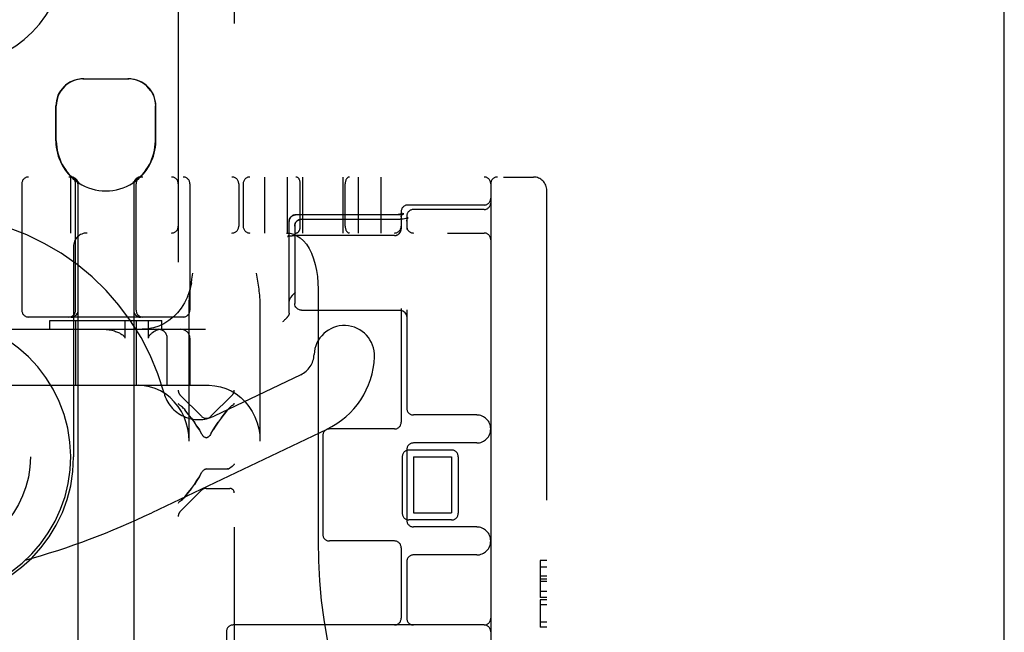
# Model space of a CAD drawing. Header units: inches. Extents: x 0 to 204, y 0 to 132.
# Tile 105 of 113: x 119.76 to 121.96, y 49.94 to 51.31. Entities that reach past the tile are written whole.
import ezdxf

# ---------------------------------------------------------------- set-up
doc = ezdxf.new("R2010")
doc.units = ezdxf.units.IN
doc.header["$LTSCALE"] = 11.243375
doc.header["$MEASUREMENT"] = 0
doc.linetypes.add('HIDDEN', pattern=[0.2, 0.1, -0.1])
doc.layers.get('0').update_dxf_attribs({"linetype": 'CONTINUOUS'})
doc.layers.add('DEFAULT_2', color=8, linetype='HIDDEN')

msp = doc.modelspace()

# ---------------------------------------------------------------- linework, layer by layer
at = {"color": 3, "linetype": 'Continuous'}
msp.add_line((121.9593, 11.5845), (121.9593, 85.9595), dxfattribs=at)
at = {"layer": 'DEFAULT_2', "color": 8, "linetype": 'HIDDEN'}
for p, q in [((120.2408, 52.4267), (120.2408, 46.9262)), ((120.1158, 51.8937), (120.1158, 47.4592)), ((119.9028, 51.1785), (120.0058, 51.1785)), ((119.8428, 51.04), (119.8428, 51.1185)), ((119.8438, 51.04), (119.8438, 51.1185)), ((120.0648, 51.04), (120.0648, 51.1185)), ((120.0658, 51.04), (120.0658, 51.1185)), ((118.5933, 50.9595), (120.9083, 50.9595)), ((119.8758, 50.8345), (119.8758, 50.9595)), ((120.3083, 50.9595), (120.3083, 50.8345)), ((120.3593, 50.9595), (120.3593, 50.8345)), ((120.3933, 50.9595), (120.3933, 50.8345)), ((120.4833, 50.9595), (120.4833, 50.8345)), ((120.5173, 50.9595), (120.5173, 50.8345)), ((120.5683, 50.9595), (120.5683, 50.8345)), ((119.7668, 50.9445), (119.7668, 50.662)), ((119.8868, 50.662), (119.8868, 50.9445)), ((119.8918, 50.9477), (119.8918, 47.4785)), ((119.8936, 50.9477), (119.8918, 50.9477)), ((119.8936, 50.9477), (119.8936, 50.9465)), ((120.015, 50.9477), (120.015, 50.9465)), ((120.0168, 50.9477), (120.015, 50.9477)), ((120.0168, 50.9477), (120.0168, 47.4785)), ((120.0218, 50.662), (120.0218, 50.9445)), ((120.1418, 50.9445), (120.1418, 50.662)), ((120.2508, 50.9445), (120.2508, 50.8495)), ((120.2608, 50.9445), (120.2608, 50.8495)), ((120.3883, 50.8495), (120.3883, 50.9445)), ((120.4883, 50.8495), (120.4883, 50.9445)), ((120.8133, 50.9445), (120.8133, 47.9745)), ((120.9383, 47.9895), (120.9383, 50.9295)), ((120.7983, 50.897), (120.6283, 50.897)), ((120.3672, 50.8704), (120.3675, 50.8707)), ((120.3675, 50.8707), (120.3678, 50.871)), ((120.3678, 50.8709), (120.3681, 50.8712)), ((120.3747, 50.8746), (120.3743, 50.8745)), ((120.3751, 50.8747), (120.3747, 50.8746)), ((120.3751, 50.8747), (120.3754, 50.8747)), ((120.3754, 50.8747), (120.3758, 50.8748)), ((120.5991, 50.8749), (120.3778, 50.8749)), ((120.6022, 50.8749), (120.3778, 50.8749)), ((120.6133, 50.882), (120.6133, 50.8438)), ((120.6192, 50.8776), (120.6185, 50.8773)), ((120.6237, 50.8667), (120.6209, 50.8661)), ((120.6259, 50.8674), (120.6237, 50.8667)), ((120.6258, 50.872), (120.6258, 50.8426)), ((120.6276, 50.868), (120.6259, 50.8674)), ((120.6273, 50.8669), (120.6282, 50.868)), ((120.6285, 50.8685), (120.6275, 50.868)), ((120.6289, 50.8687), (120.6285, 50.8685)), ((120.6287, 50.8686), (120.6288, 50.8687)), ((120.6288, 50.8687), (120.6289, 50.8687)), ((120.7983, 50.887), (120.6408, 50.887)), ((120.3634, 50.862), (120.3633, 50.8616)), ((120.3633, 50.8612), (120.3633, 50.8616)), ((120.3633, 50.6555), (120.3633, 50.8604)), ((120.3634, 50.8624), (120.3634, 50.862)), ((120.3758, 50.8501), (120.3758, 50.6772)), ((120.3908, 50.8651), (120.6108, 50.8651)), ((120.6145, 50.8652), (120.6108, 50.8651)), ((120.6178, 50.8656), (120.6143, 50.8652)), ((120.621, 50.8661), (120.6177, 50.8656)), ((118.4683, 50.8345), (120.7983, 50.8345)), ((120.3595, 50.8265), (120.3595, 50.8265)), ((120.3633, 50.8338), (120.3632, 50.8334)), ((120.376, 50.8288), (120.3765, 50.8288)), ((120.377, 50.8288), (120.3778, 50.8289)), ((120.5983, 50.8289), (120.3774, 50.8289)), ((120.613, 50.8408), (120.6131, 50.8412)), ((120.6131, 50.8416), (120.6132, 50.842)), ((119.8823, 50.8045), (119.8823, 50.3345)), ((120.2899, 50.7445), (120.2914, 50.7358)), ((120.1451, 50.7231), (120.1464, 50.7317)), ((120.4278, 50.7095), (120.4278, 50.147)), ((119.8918, 50.6799), (119.8918, 50.6711)), ((119.8918, 50.6711), (119.8919, 50.6616)), ((120.1401, 50.3695), (120.1401, 50.671)), ((120.2983, 50.671), (120.2983, 50.3695)), ((120.1268, 50.647), (119.7818, 50.647)), ((119.8769, 50.6466), (119.8773, 50.6466)), ((119.8785, 50.647), (119.8782, 50.647)), ((119.8783, 50.647), (119.8782, 50.647)), ((119.8787, 50.647), (119.8785, 50.647)), ((119.879, 50.6471), (119.8787, 50.647)), ((119.8792, 50.6471), (119.879, 50.647)), ((119.8795, 50.6471), (119.8792, 50.6471)), ((119.8792, 50.6468), (119.8796, 50.6469)), ((119.8798, 50.6471), (119.8795, 50.6471)), ((119.8801, 50.6472), (119.8798, 50.6471)), ((119.8834, 50.6481), (119.8837, 50.6482)), ((119.8851, 50.649), (119.8848, 50.6488)), ((119.8851, 50.649), (119.8854, 50.6492)), ((119.8855, 50.6492), (119.8851, 50.649)), ((119.8858, 50.6494), (119.8854, 50.6492)), ((119.8861, 50.6497), (119.8858, 50.6494)), ((119.887, 50.6504), (119.8867, 50.6501)), ((119.8873, 50.6507), (119.887, 50.6504)), ((119.8876, 50.6509), (119.8873, 50.6506)), ((119.8877, 50.651), (119.8875, 50.6509)), ((119.8919, 50.6616), (119.8919, 50.6611)), ((119.8919, 50.6607), (119.8919, 50.6611)), ((120.0166, 50.6616), (120.0166, 50.6611)), ((120.0197, 50.6523), (120.0195, 50.6526)), ((120.0202, 50.6517), (120.02, 50.652)), ((120.0211, 50.6509), (120.0209, 50.651)), ((120.0213, 50.6506), (120.021, 50.6509)), ((120.0216, 50.6504), (120.0213, 50.6507)), ((120.0219, 50.6501), (120.0216, 50.6504)), ((120.0219, 50.6501), (120.0216, 50.6504)), ((120.0222, 50.6499), (120.0219, 50.6501)), ((120.0225, 50.6497), (120.0222, 50.6499)), ((120.0235, 50.649), (120.0231, 50.6492)), ((120.0238, 50.6488), (120.0234, 50.649)), ((120.0241, 50.6486), (120.0238, 50.6488)), ((120.0291, 50.6471), (120.0288, 50.6471)), ((120.0299, 50.647), (120.0296, 50.6471)), ((120.0301, 50.647), (120.0298, 50.647)), ((120.0303, 50.647), (120.0301, 50.647)), ((120.0304, 50.647), (120.0303, 50.647)), ((120.3908, 50.6622), (120.6108, 50.6622)), ((120.6108, 50.6622), (120.6125, 50.6621)), ((120.6133, 50.6662), (120.6133, 50.412)), ((120.6258, 50.6631), (120.6258, 50.4433)), ((119.8293, 50.6195), (119.8293, 50.6395)), ((119.8293, 50.6395), (120.0793, 50.6395)), ((119.8868, 50.6395), (119.8868, 50.4945)), ((119.9966, 50.6395), (119.9966, 50.5995)), ((120.0218, 50.6395), (120.0218, 50.4945)), ((120.0496, 50.5995), (120.0496, 50.6395)), ((120.0793, 50.6195), (120.0793, 50.6395)), ((120.3497, 50.6369), (120.3488, 50.636)), ((120.3506, 50.6378), (120.3497, 50.6369)), ((120.3515, 50.6387), (120.3506, 50.6378)), ((120.3524, 50.6395), (120.3515, 50.6387)), ((120.3533, 50.6404), (120.3524, 50.6395)), ((120.3541, 50.6413), (120.3533, 50.6404)), ((120.3549, 50.6421), (120.3541, 50.6413)), ((120.3557, 50.6429), (120.3549, 50.6421)), ((120.3564, 50.6437), (120.3557, 50.6429)), ((120.3571, 50.6444), (120.3564, 50.6437)), ((119.566, 50.6195), (120.1765, 50.6195)), ((120.0914, 50.4945), (120.0914, 50.5995)), ((120.1419, 50.5995), (120.1419, 50.4945)), ((120.3894, 50.5181), (120.1958, 50.4258)), ((119.546, 50.4945), (120.185, 50.4945)), ((120.1677, 50.4253), (120.1202, 50.4728)), ((120.1889, 50.4253), (120.2364, 50.4728)), ((120.1217, 50.4484), (120.1202, 50.4494)), ((120.2364, 50.4494), (120.2348, 50.4484)), ((120.1217, 50.4484), (120.1234, 50.4472)), ((120.1252, 50.4456), (120.1234, 50.4472)), ((120.1289, 50.4418), (120.1308, 50.4395)), ((120.1383, 50.4301), (120.1308, 50.4395)), ((120.2258, 50.4395), (120.2277, 50.4418)), ((120.2314, 50.4456), (120.2332, 50.4472)), ((120.782, 50.4283), (120.6408, 50.4283)), ((120.1453, 50.4209), (120.1518, 50.412)), ((120.4475, 50.3962), (120.0571, 50.2101)), ((120.1689, 50.3844), (120.1677, 50.3865)), ((120.1889, 50.3865), (120.1877, 50.3845)), ((120.5983, 50.397), (120.4533, 50.397)), ((120.4383, 50.382), (120.4383, 50.162)), ((120.782, 50.3658), (120.6408, 50.3658)), ((120.6258, 50.3508), (120.6258, 50.1933)), ((120.7258, 50.3501), (120.6308, 50.3501)), ((120.6158, 50.3351), (120.6158, 50.2089)), ((120.6408, 50.3345), (120.6408, 50.2095)), ((120.6408, 50.3345), (120.7258, 50.3345)), ((120.7258, 50.3345), (120.7258, 50.2095)), ((120.7408, 50.3351), (120.7408, 50.2089)), ((120.163, 50.2906), (120.1687, 50.3006)), ((120.171, 50.3038), (120.1724, 50.3051)), ((120.1723, 50.3051), (120.1737, 50.3062)), ((120.1737, 50.3062), (120.1752, 50.3071)), ((120.1783, 50.3078), (120.1767, 50.3076)), ((120.1783, 50.3078), (120.2258, 50.3078)), ((120.2272, 50.3079), (120.2258, 50.3078)), ((120.2284, 50.3082), (120.2297, 50.3088)), ((120.2296, 50.3088), (120.2308, 50.3096)), ((120.2308, 50.3096), (120.2297, 50.3088)), ((120.1677, 50.2601), (120.1202, 50.2126)), ((120.1783, 50.2645), (120.2308, 50.2645)), ((120.1202, 50.2359), (120.1217, 50.2369)), ((120.1252, 50.2397), (120.1234, 50.2382)), ((120.1308, 50.2458), (120.1289, 50.2436)), ((120.6408, 50.2095), (120.7258, 50.2095)), ((120.7258, 50.1939), (120.6308, 50.1939)), ((120.782, 50.1783), (120.6408, 50.1783)), ((120.5983, 50.147), (120.4533, 50.147)), ((120.6133, 50.132), (120.6133, 49.9745)), ((120.6258, 50.1008), (120.6258, 49.9745)), ((120.782, 50.1158), (120.6408, 50.1158)), ((120.9233, 50.1032), (120.9233, 50.0207)), ((120.9383, 50.1032), (120.9233, 50.1032)), ((120.9383, 50.0887), (120.9233, 50.0887)), ((120.9383, 50.0685), (120.9233, 50.0685)), ((120.9383, 50.0618), (120.9233, 50.0618)), ((120.9383, 50.0566), (120.9233, 50.0566)), ((120.9383, 50.0345), (120.9233, 50.0345)), ((120.9383, 50.0207), (120.9233, 50.0207)), ((120.9233, 50.0155), (120.9233, 49.9544)), ((120.9383, 50.0155), (120.9233, 50.0155)), ((120.9383, 50.0042), (120.9233, 50.0042)), ((120.9383, 49.9658), (120.9233, 49.9658)), ((120.2233, 49.9445), (120.2233, 48.9745)), ((120.7983, 49.9595), (120.2383, 49.9595)), ((120.9383, 49.9544), (120.9233, 49.9544))]:
    msp.add_line(p, q, dxfattribs=at)
for points in [[(119.905, 51.1785), (119.8988, 51.1783), (119.8926, 51.1773), (119.8862, 51.1757), (119.8799, 51.1734), (119.8738, 51.1703), (119.8681, 51.1665), (119.8629, 51.1622), (119.8581, 51.1573), (119.8539, 51.1517), (119.8503, 51.1456), (119.8475, 51.139), (119.8454, 51.1322), (119.8442, 51.1254), (119.8438, 51.1185)], [(120.0547, 51.1517), (120.0505, 51.1573), (120.0457, 51.1622), (120.0405, 51.1665), (120.0347, 51.1703), (120.0287, 51.1734), (120.0224, 51.1757), (120.016, 51.1773), (120.0097, 51.1783), (120.0036, 51.1785)], [(120.0547, 51.1517), (120.0583, 51.1456), (120.0611, 51.139), (120.0632, 51.1322), (120.0644, 51.1254), (120.0648, 51.1185)], [(119.8768, 50.9595), (119.8772, 50.9595), (119.8776, 50.9595), (119.878, 50.9595), (119.8783, 50.9594), (119.8787, 50.9594), (119.8791, 50.9593), (119.8795, 50.9593), (119.8799, 50.9592), (119.8803, 50.9591), (119.8807, 50.959), (119.8811, 50.9589), (119.8814, 50.9588), (119.8818, 50.9587), (119.8822, 50.9585), (119.8825, 50.9584), (119.8829, 50.9582), (119.8833, 50.9581), (119.8836, 50.9579), (119.884, 50.9577), (119.8843, 50.9575), (119.8847, 50.9573), (119.885, 50.9571), (119.8853, 50.9569), (119.8856, 50.9566), (119.886, 50.9564), (119.8863, 50.9562), (119.8866, 50.9559), (119.8869, 50.9556), (119.8872, 50.9554), (119.8874, 50.9551), (119.8877, 50.9548), (119.888, 50.9545), (119.8882, 50.9542), (119.8885, 50.9539), (119.8887, 50.9536), (119.889, 50.9533), (119.8892, 50.953), (119.8894, 50.9526), (119.8896, 50.9523), (119.8898, 50.952), (119.89, 50.9516), (119.8902, 50.9513), (119.8904, 50.9509), (119.8905, 50.9505), (119.8907, 50.9502), (119.8908, 50.9498), (119.891, 50.9494), (119.8911, 50.9491), (119.8912, 50.9487), (119.8913, 50.9483), (119.8914, 50.9479), (119.8915, 50.9475), (119.8916, 50.9471), (119.8916, 50.9468), (119.8917, 50.9464), (119.8917, 50.946), (119.8918, 50.9456), (119.8918, 50.9452), (119.8918, 50.9448), (119.8918, 50.9445)], [(120.3672, 50.8704), (120.367, 50.8701), (120.3667, 50.8698), (120.3664, 50.8695), (120.3662, 50.8692), (120.366, 50.8688), (120.3657, 50.8685), (120.3655, 50.8682), (120.3653, 50.8678), (120.3651, 50.8675), (120.3649, 50.8671), (120.3647, 50.8668), (120.3646, 50.8664), (120.3644, 50.866), (120.3642, 50.8656), (120.3641, 50.8652), (120.364, 50.8649), (120.3639, 50.8645), (120.3637, 50.8641), (120.3637, 50.8637), (120.3636, 50.8633), (120.3635, 50.8628), (120.3634, 50.8624)], [(120.3635, 50.8628), (120.3635, 50.8632), (120.3636, 50.8636), (120.3637, 50.8639), (120.3638, 50.8643), (120.3639, 50.8647), (120.364, 50.8651), (120.3642, 50.8654), (120.3643, 50.8658), (120.3645, 50.8662), (120.3646, 50.8665), (120.3648, 50.8669), (120.365, 50.8672), (120.3652, 50.8676), (120.3654, 50.8679), (120.3656, 50.8682), (120.3658, 50.8686), (120.366, 50.8689), (120.3662, 50.8692), (120.3665, 50.8695), (120.3667, 50.8698), (120.367, 50.8701), (120.3673, 50.8704)], [(120.3681, 50.8712), (120.3684, 50.8715), (120.3687, 50.8717), (120.369, 50.872), (120.3693, 50.8722), (120.3697, 50.8724), (120.37, 50.8727), (120.3703, 50.8729), (120.3707, 50.8731), (120.371, 50.8733), (120.3714, 50.8734), (120.3717, 50.8736), (120.3721, 50.8738), (120.3724, 50.8739), (120.3728, 50.8741), (120.3732, 50.8742), (120.3735, 50.8743), (120.3739, 50.8744), (120.3743, 50.8745)], [(120.3744, 50.8745), (120.374, 50.8744), (120.3736, 50.8743), (120.3733, 50.8742), (120.3729, 50.8741), (120.3726, 50.874), (120.3722, 50.8738), (120.3719, 50.8737), (120.3716, 50.8735), (120.3712, 50.8734), (120.3709, 50.8732), (120.3706, 50.873), (120.3702, 50.8728), (120.3699, 50.8726), (120.3696, 50.8724), (120.3693, 50.8722), (120.369, 50.8719), (120.3687, 50.8717), (120.3684, 50.8715)], [(120.3758, 50.8748), (120.3762, 50.8749), (120.3766, 50.8749), (120.377, 50.8749), (120.3774, 50.8749), (120.3778, 50.8749)], [(120.3778, 50.8749), (120.3776, 50.8749), (120.3773, 50.8749), (120.3769, 50.8749), (120.3765, 50.8749), (120.3761, 50.8748)], [(120.6165, 50.8784), (120.6165, 50.8784), (120.6165, 50.8784), (120.6164, 50.8784), (120.6164, 50.8784), (120.6164, 50.8783), (120.6163, 50.8783), (120.6162, 50.8783), (120.6162, 50.8782), (120.6161, 50.8782), (120.616, 50.8781), (120.6159, 50.8781), (120.6158, 50.878), (120.6156, 50.8779), (120.6155, 50.8779), (120.6154, 50.8778), (120.6152, 50.8777), (120.615, 50.8777), (120.6148, 50.8776), (120.6146, 50.8775), (120.6144, 50.8774), (120.6142, 50.8773), (120.614, 50.8773), (120.6138, 50.8772), (120.6135, 50.8771), (120.6132, 50.877), (120.613, 50.8769), (120.6127, 50.8768), (120.6124, 50.8767), (120.6121, 50.8766), (120.6118, 50.8766), (120.6115, 50.8765), (120.6111, 50.8764), (120.6108, 50.8763), (120.6105, 50.8762), (120.6101, 50.8761), (120.6097, 50.8761), (120.6094, 50.876), (120.609, 50.8759), (120.6086, 50.8758), (120.6082, 50.8758), (120.6078, 50.8757), (120.6074, 50.8756), (120.607, 50.8756), (120.6066, 50.8755), (120.6062, 50.8754), (120.6058, 50.8754), (120.6054, 50.8753), (120.6049, 50.8753), (120.6045, 50.8752), (120.6041, 50.8752), (120.6036, 50.8751), (120.6032, 50.8751), (120.6028, 50.8751), (120.6023, 50.875), (120.6019, 50.875), (120.6014, 50.875), (120.601, 50.875), (120.6005, 50.875), (120.6, 50.875), (120.5996, 50.8749), (120.5991, 50.8749)], [(120.6185, 50.8773), (120.6184, 50.8773), (120.6183, 50.8773), (120.6182, 50.8772), (120.618, 50.8772), (120.6178, 50.8771), (120.6177, 50.8771), (120.6175, 50.877), (120.6173, 50.8769), (120.6171, 50.8769), (120.6169, 50.8768), (120.6166, 50.8767), (120.6164, 50.8767), (120.6161, 50.8766), (120.6158, 50.8765), (120.6155, 50.8765), (120.6152, 50.8764), (120.6149, 50.8763), (120.6146, 50.8762), (120.6142, 50.8761), (120.6139, 50.8761), (120.6135, 50.876), (120.6131, 50.8759), (120.6127, 50.8759), (120.6123, 50.8758), (120.6119, 50.8757), (120.6115, 50.8756), (120.611, 50.8756), (120.6106, 50.8755), (120.6101, 50.8755), (120.6097, 50.8754), (120.6092, 50.8754), (120.6087, 50.8753), (120.6083, 50.8753), (120.6078, 50.8752), (120.6073, 50.8752), (120.6068, 50.8751), (120.6063, 50.8751), (120.6058, 50.8751), (120.6053, 50.875), (120.6048, 50.875), (120.6042, 50.875), (120.6037, 50.875), (120.6032, 50.875), (120.6027, 50.8749), (120.6022, 50.8749)], [(120.6133, 50.8706), (120.6133, 50.8708), (120.6133, 50.8712), (120.6133, 50.8716), (120.6134, 50.872), (120.6134, 50.8724), (120.6135, 50.8727), (120.6136, 50.8731), (120.6136, 50.8734), (120.6137, 50.8738), (120.6138, 50.8741), (120.6139, 50.8744), (120.614, 50.8747), (120.6141, 50.875), (120.6143, 50.8753), (120.6144, 50.8755), (120.6145, 50.8758), (120.6146, 50.876), (120.6147, 50.8762), (120.6148, 50.8764), (120.615, 50.8766), (120.6151, 50.8768), (120.6152, 50.877), (120.6153, 50.8771), (120.6154, 50.8773), (120.6155, 50.8774), (120.6156, 50.8775), (120.6157, 50.8776), (120.6158, 50.8778), (120.6159, 50.8778), (120.616, 50.8779), (120.616, 50.878), (120.6161, 50.8781), (120.6162, 50.8782), (120.6162, 50.8782), (120.6163, 50.8783), (120.6163, 50.8783), (120.6164, 50.8783), (120.6164, 50.8784), (120.6164, 50.8784), (120.6165, 50.8784), (120.6165, 50.8784)], [(120.6133, 50.8706), (120.6133, 50.8707), (120.6133, 50.8709), (120.6133, 50.8711), (120.6133, 50.8713), (120.6134, 50.8715), (120.6134, 50.8716), (120.6134, 50.8718), (120.6135, 50.872), (120.6136, 50.8722), (120.6136, 50.8723), (120.6137, 50.8725), (120.6138, 50.8727), (120.6138, 50.8729), (120.6139, 50.8731), (120.614, 50.8732), (120.6142, 50.8734), (120.6143, 50.8736), (120.6144, 50.8738), (120.6145, 50.874), (120.6147, 50.8742), (120.6148, 50.8744), (120.615, 50.8745), (120.6151, 50.8747), (120.6153, 50.8749), (120.6155, 50.8751), (120.6157, 50.8753), (120.6159, 50.8755), (120.6161, 50.8756), (120.6163, 50.8758), (120.6165, 50.876), (120.6167, 50.8762), (120.617, 50.8763), (120.6172, 50.8765), (120.6174, 50.8766), (120.6177, 50.8768), (120.6179, 50.877), (120.6182, 50.8771), (120.6184, 50.8772), (120.6187, 50.8774), (120.619, 50.8775), (120.6192, 50.8776)], [(120.6258, 50.8612), (120.6259, 50.8626), (120.6265, 50.8651), (120.6273, 50.8669)], [(120.6281, 50.868), (120.6287, 50.8686), (120.6288, 50.8687)], [(120.3633, 50.8612), (120.3633, 50.8608), (120.3633, 50.8604)], [(120.3758, 50.8501), (120.376, 50.8528), (120.3768, 50.8554), (120.3779, 50.8579), (120.3796, 50.8601), (120.3816, 50.862), (120.3841, 50.8635), (120.3869, 50.8646), (120.3898, 50.8651), (120.3908, 50.8651)], [(120.3908, 50.8651), (120.3879, 50.8648), (120.385, 50.864), (120.3825, 50.8626), (120.3802, 50.8607), (120.3783, 50.8585), (120.3769, 50.8559), (120.3761, 50.8531), (120.3758, 50.8501)], [(120.6258, 50.8612), (120.6259, 50.8627), (120.6265, 50.8651)], [(120.3572, 50.8345), (120.365, 50.8339), (120.3729, 50.8319), (120.3807, 50.8284), (120.3882, 50.8236), (120.3953, 50.8173), (120.4018, 50.8095), (120.4079, 50.8001), (120.4133, 50.7893), (120.4179, 50.7771), (120.4216, 50.764), (120.4244, 50.7508), (120.4263, 50.7372), (120.4274, 50.7234), (120.4278, 50.7095)], [(120.3633, 50.8344), (120.3633, 50.8342), (120.3633, 50.8338), (120.3632, 50.8334), (120.3632, 50.8331), (120.3631, 50.8327), (120.3631, 50.8323), (120.363, 50.832), (120.3629, 50.8316), (120.3628, 50.8313), (120.3627, 50.8309), (120.3626, 50.8306), (120.3625, 50.8303), (120.3623, 50.83), (120.3622, 50.8297), (120.362, 50.8294), (120.3619, 50.8292), (120.3618, 50.8289), (120.3616, 50.8287), (120.3615, 50.8285), (120.3613, 50.8283), (120.3612, 50.8281), (120.361, 50.8279), (120.3609, 50.8278), (120.3608, 50.8276), (120.3606, 50.8275), (120.3605, 50.8274), (120.3604, 50.8273), (120.3603, 50.8272), (120.3602, 50.8271), (120.3601, 50.827), (120.36, 50.8269), (120.3599, 50.8268), (120.3599, 50.8268), (120.3598, 50.8267), (120.3597, 50.8267), (120.3597, 50.8266), (120.3596, 50.8266), (120.3596, 50.8266), (120.3595, 50.8266), (120.3595, 50.8265), (120.3595, 50.8265), (120.3595, 50.8265)], [(120.3595, 50.8265), (120.3595, 50.8265), (120.3595, 50.8265), (120.3595, 50.8265), (120.3595, 50.8266), (120.3596, 50.8266), (120.3596, 50.8266), (120.3597, 50.8266), (120.3597, 50.8266), (120.3598, 50.8267), (120.3599, 50.8267), (120.36, 50.8267), (120.3601, 50.8268), (120.3602, 50.8268), (120.3603, 50.8269), (120.3604, 50.8269), (120.3606, 50.827), (120.3607, 50.827), (120.3609, 50.8271), (120.3611, 50.8271), (120.3613, 50.8272), (120.3615, 50.8272), (120.3617, 50.8273), (120.362, 50.8273), (120.3622, 50.8274), (120.3625, 50.8275), (120.3627, 50.8275), (120.363, 50.8276), (120.3633, 50.8276), (120.3636, 50.8277), (120.3639, 50.8278), (120.3642, 50.8278), (120.3645, 50.8279), (120.3649, 50.8279), (120.3652, 50.828), (120.3656, 50.828), (120.366, 50.8281), (120.3663, 50.8282), (120.3667, 50.8282), (120.3671, 50.8283), (120.3675, 50.8283), (120.3679, 50.8283), (120.3683, 50.8284), (120.3687, 50.8284), (120.3692, 50.8285), (120.3696, 50.8285), (120.37, 50.8285), (120.3705, 50.8286), (120.3709, 50.8286), (120.3714, 50.8286), (120.3718, 50.8287), (120.3723, 50.8287), (120.3727, 50.8287), (120.3732, 50.8287), (120.3737, 50.8288), (120.3741, 50.8288), (120.3746, 50.8288), (120.3751, 50.8288), (120.3755, 50.8288), (120.376, 50.8288), (120.3765, 50.8288), (120.377, 50.8288)], [(120.3705, 50.8286), (120.3709, 50.8286), (120.3714, 50.8286)], [(120.5983, 50.8289), (120.5985, 50.8289), (120.5989, 50.8289), (120.5993, 50.8289), (120.5997, 50.8289), (120.6001, 50.829), (120.6005, 50.829), (120.6009, 50.8291), (120.6013, 50.8292), (120.6017, 50.8292), (120.6021, 50.8293), (120.6025, 50.8294), (120.6029, 50.8296), (120.6032, 50.8297), (120.6036, 50.8298), (120.604, 50.83), (120.6044, 50.8301), (120.6047, 50.8303), (120.6051, 50.8305), (120.6054, 50.8307), (120.6058, 50.8308), (120.6061, 50.831), (120.6065, 50.8313), (120.6068, 50.8315), (120.6071, 50.8317), (120.6074, 50.8319), (120.6077, 50.8322), (120.6081, 50.8324), (120.6084, 50.8327), (120.6086, 50.833), (120.6089, 50.8333), (120.6092, 50.8335), (120.6095, 50.8338), (120.6097, 50.8341), (120.61, 50.8344), (120.6102, 50.8347), (120.6105, 50.8351), (120.6107, 50.8354), (120.6109, 50.8357), (120.6111, 50.8361), (120.6113, 50.8364), (120.6115, 50.8367), (120.6117, 50.8371), (120.6119, 50.8374), (120.612, 50.8378), (120.6122, 50.8382), (120.6123, 50.8385), (120.6125, 50.8389), (120.6126, 50.8393), (120.6127, 50.8397), (120.6128, 50.84), (120.6129, 50.8404), (120.613, 50.8408), (120.6131, 50.8412), (120.6131, 50.8416), (120.6132, 50.842), (120.6132, 50.8424), (120.6133, 50.8428), (120.6133, 50.8432), (120.6133, 50.8436), (120.6133, 50.8438)], [(120.1464, 50.7317), (120.1479, 50.7403), (120.1486, 50.7445)], [(120.2914, 50.7358), (120.2928, 50.727), (120.2935, 50.7226), (120.2941, 50.7182), (120.2948, 50.7137), (120.2954, 50.7092), (120.296, 50.7047), (120.2965, 50.7001), (120.297, 50.6955), (120.2974, 50.6908), (120.2978, 50.686), (120.2981, 50.6811), (120.2982, 50.6761), (120.2983, 50.671)], [(120.1451, 50.7231), (120.1439, 50.7169), (120.1405, 50.7035), (120.1358, 50.6906), (120.1298, 50.6784), (120.1226, 50.667), (120.1144, 50.6565), (120.1051, 50.6471), (120.0949, 50.639), (120.084, 50.6321), (120.0724, 50.6267), (120.0603, 50.6227), (120.0479, 50.6203), (120.0352, 50.6195)], [(120.1401, 50.671), (120.1402, 50.6768), (120.1404, 50.6822), (120.1407, 50.6872), (120.1411, 50.6921), (120.1416, 50.6967), (120.1421, 50.7012), (120.1426, 50.7056), (120.1431, 50.71), (120.1437, 50.7143), (120.1444, 50.7187), (120.1451, 50.7231)], [(120.3646, 50.6868), (120.3647, 50.6871), (120.3648, 50.6873), (120.365, 50.6876), (120.3652, 50.6878), (120.3653, 50.6881), (120.3655, 50.6884), (120.3657, 50.6887), (120.3659, 50.689), (120.3661, 50.6893), (120.3663, 50.6896), (120.3665, 50.6899), (120.3668, 50.6902), (120.367, 50.6906), (120.3673, 50.6909), (120.3675, 50.6912), (120.3678, 50.6916), (120.3681, 50.692), (120.3684, 50.6923), (120.3687, 50.6927), (120.369, 50.6931), (120.3693, 50.6935), (120.3696, 50.6939), (120.37, 50.6943), (120.3703, 50.6947), (120.3707, 50.6951), (120.3711, 50.6956), (120.3714, 50.696), (120.3718, 50.6964), (120.3722, 50.6969), (120.3726, 50.6973), (120.373, 50.6977), (120.3734, 50.6982), (120.3738, 50.6986), (120.3743, 50.6991), (120.3747, 50.6995), (120.3751, 50.7), (120.3756, 50.7004), (120.376, 50.7008), (120.3765, 50.7013), (120.3769, 50.7017), (120.3773, 50.7021), (120.3778, 50.7026)], [(120.0168, 50.6756), (120.0167, 50.6664), (120.0166, 50.6616)], [(120.3646, 50.6868), (120.3644, 50.6866), (120.3643, 50.6863), (120.3641, 50.686), (120.364, 50.6857), (120.3639, 50.6855), (120.3638, 50.6852), (120.3637, 50.6849), (120.3636, 50.6846), (120.3635, 50.6843), (120.3635, 50.684), (120.3634, 50.6837), (120.3634, 50.6834), (120.3633, 50.6831), (120.3633, 50.6828), (120.3633, 50.6825), (120.3633, 50.6822)], [(120.3908, 50.6622), (120.3879, 50.6625), (120.385, 50.6634), (120.3825, 50.6647), (120.3802, 50.6666), (120.3783, 50.6689), (120.3769, 50.6715), (120.3761, 50.6743), (120.3758, 50.6772)], [(119.8867, 50.6501), (119.8864, 50.6499), (119.8861, 50.6497), (119.8858, 50.6494), (119.8854, 50.6492), (119.8851, 50.649), (119.8848, 50.6488), (119.8844, 50.6486), (119.8841, 50.6484), (119.8837, 50.6482), (119.8834, 50.6481), (119.883, 50.6479), (119.8827, 50.6477), (119.8823, 50.6476), (119.8819, 50.6475), (119.8815, 50.6473), (119.8812, 50.6472), (119.8808, 50.6471), (119.8804, 50.647), (119.88, 50.6469), (119.8796, 50.6469), (119.8792, 50.6468), (119.8788, 50.6468), (119.8784, 50.6467), (119.878, 50.6467), (119.8777, 50.6466), (119.8773, 50.6466)], [(119.8777, 50.6466), (119.878, 50.6467), (119.8784, 50.6467)], [(119.8845, 50.6487), (119.8842, 50.6485), (119.8838, 50.6483), (119.8835, 50.6482), (119.8832, 50.648), (119.8828, 50.6479), (119.8825, 50.6478), (119.8822, 50.6477), (119.8818, 50.6476), (119.8815, 50.6475), (119.8812, 50.6474), (119.8809, 50.6473), (119.8806, 50.6473), (119.8803, 50.6472), (119.88, 50.6472)], [(119.88, 50.6469), (119.8804, 50.647), (119.8808, 50.6471), (119.8812, 50.6472)], [(119.8848, 50.6488), (119.8844, 50.6486), (119.8841, 50.6485), (119.8838, 50.6483), (119.8834, 50.6481), (119.8831, 50.648), (119.8827, 50.6479), (119.8824, 50.6477), (119.882, 50.6476), (119.8817, 50.6475), (119.8814, 50.6474), (119.881, 50.6474), (119.8807, 50.6473), (119.8804, 50.6472), (119.8801, 50.6472)], [(119.8815, 50.6473), (119.8819, 50.6475), (119.8823, 50.6476), (119.8827, 50.6477), (119.883, 50.6479)], [(119.8841, 50.6484), (119.8844, 50.6486), (119.8848, 50.6488)], [(119.8867, 50.6501), (119.8864, 50.6499), (119.8861, 50.6497)], [(119.8861, 50.6497), (119.8864, 50.6499), (119.8867, 50.6501)], [(119.8919, 50.6607), (119.8919, 50.6603), (119.8919, 50.66), (119.8918, 50.6596), (119.8918, 50.6592), (119.8917, 50.6588), (119.8917, 50.6585), (119.8916, 50.6581), (119.8915, 50.6577), (119.8914, 50.6573), (119.8913, 50.657), (119.8912, 50.6566), (119.8911, 50.6563), (119.8909, 50.6559), (119.8908, 50.6556), (119.8906, 50.6552), (119.8905, 50.6549), (119.8903, 50.6545), (119.8901, 50.6542), (119.8899, 50.6539), (119.8897, 50.6536), (119.8895, 50.6532), (119.8893, 50.6529), (119.8891, 50.6526), (119.8888, 50.6523), (119.8886, 50.652), (119.8883, 50.6517), (119.8881, 50.6514), (119.8878, 50.6512), (119.8877, 50.651)], [(119.8877, 50.651), (119.8878, 50.6512), (119.8881, 50.6514), (119.8883, 50.6517), (119.8886, 50.652), (119.8888, 50.6523), (119.8891, 50.6526), (119.8893, 50.6529)], [(119.8895, 50.6532), (119.8897, 50.6536), (119.8899, 50.6539), (119.8901, 50.6542), (119.8903, 50.6545), (119.8905, 50.6549), (119.8906, 50.6552)], [(120.0166, 50.6611), (120.0167, 50.6607), (120.0167, 50.6603), (120.0167, 50.66), (120.0167, 50.6596), (120.0168, 50.6592), (120.0168, 50.6588), (120.0169, 50.6585), (120.017, 50.6581), (120.0171, 50.6577), (120.0172, 50.6573), (120.0173, 50.657), (120.0174, 50.6566), (120.0175, 50.6563), (120.0177, 50.6559), (120.0178, 50.6556), (120.018, 50.6552), (120.0181, 50.6549), (120.0183, 50.6545), (120.0185, 50.6542), (120.0187, 50.6539), (120.0189, 50.6536), (120.0191, 50.6532), (120.0193, 50.6529), (120.0195, 50.6526), (120.0197, 50.6523), (120.02, 50.652), (120.0202, 50.6517), (120.0205, 50.6514), (120.0208, 50.6512), (120.0209, 50.651)], [(120.0209, 50.651), (120.0208, 50.6512), (120.0205, 50.6514)], [(120.0216, 50.6504), (120.0219, 50.6501), (120.0222, 50.6499), (120.0225, 50.6497), (120.0228, 50.6494), (120.0231, 50.6492), (120.0235, 50.649), (120.0238, 50.6488)], [(120.0317, 50.6466), (120.0313, 50.6466), (120.0309, 50.6466), (120.0305, 50.6467), (120.0301, 50.6467), (120.0297, 50.6468), (120.0294, 50.6468), (120.029, 50.6469), (120.0286, 50.6469), (120.0282, 50.647), (120.0278, 50.6471), (120.0274, 50.6472), (120.027, 50.6473), (120.0267, 50.6475), (120.0263, 50.6476), (120.0259, 50.6477), (120.0256, 50.6479), (120.0252, 50.6481), (120.0248, 50.6482), (120.0245, 50.6484), (120.0242, 50.6486), (120.0238, 50.6488), (120.0235, 50.649), (120.0231, 50.6492), (120.0228, 50.6494), (120.0225, 50.6497), (120.0222, 50.6499)], [(120.0231, 50.6492), (120.0228, 50.6494), (120.0225, 50.6497)], [(120.0286, 50.6472), (120.0283, 50.6472), (120.028, 50.6473), (120.0277, 50.6473), (120.0274, 50.6474), (120.0271, 50.6475), (120.0267, 50.6476), (120.0264, 50.6477), (120.0261, 50.6478), (120.0258, 50.6479), (120.0254, 50.648), (120.0251, 50.6482), (120.0248, 50.6483), (120.0244, 50.6485), (120.0241, 50.6487)], [(120.0288, 50.6471), (120.0285, 50.6472), (120.0282, 50.6472), (120.0279, 50.6473), (120.0276, 50.6474), (120.0272, 50.6474), (120.0269, 50.6475), (120.0266, 50.6476), (120.0262, 50.6477), (120.0259, 50.6479), (120.0255, 50.648), (120.0252, 50.6481), (120.0248, 50.6483), (120.0245, 50.6485), (120.0241, 50.6486)], [(120.0242, 50.6486), (120.0245, 50.6484), (120.0248, 50.6482), (120.0252, 50.6481), (120.0256, 50.6479)], [(120.0259, 50.6477), (120.0263, 50.6476), (120.0267, 50.6475), (120.027, 50.6473), (120.0274, 50.6472), (120.0278, 50.6471), (120.0282, 50.647), (120.0286, 50.6469), (120.029, 50.6469), (120.0294, 50.6468), (120.0297, 50.6468), (120.0301, 50.6467), (120.0305, 50.6467), (120.0309, 50.6466), (120.0313, 50.6466), (120.0317, 50.6466)], [(120.0296, 50.647), (120.0294, 50.6471), (120.0291, 50.6471)], [(120.3611, 50.6493), (120.3609, 50.649), (120.3607, 50.6488), (120.3605, 50.6485), (120.3603, 50.6482), (120.3601, 50.648), (120.3599, 50.6477), (120.3597, 50.6474), (120.3594, 50.6471), (120.3592, 50.6468), (120.3589, 50.6465), (120.3586, 50.6462), (120.3583, 50.6458), (120.358, 50.6455), (120.3577, 50.6452), (120.3574, 50.6448), (120.3571, 50.6444)], [(120.3633, 50.6555), (120.3633, 50.6551), (120.3633, 50.6548), (120.3632, 50.6545), (120.3632, 50.6542), (120.3631, 50.6538), (120.3631, 50.6535), (120.363, 50.6532), (120.3629, 50.6529), (120.3628, 50.6525), (120.3627, 50.6522), (120.3626, 50.6519), (120.3625, 50.6516), (120.3623, 50.6513), (120.3622, 50.651), (120.362, 50.6507), (120.3619, 50.6504), (120.3617, 50.6501), (120.3615, 50.6498), (120.3613, 50.6495), (120.3611, 50.6493)], [(120.6125, 50.6621), (120.6147, 50.6617), (120.6169, 50.6608), (120.619, 50.6596), (120.621, 50.6578), (120.6228, 50.6556), (120.6242, 50.6529), (120.6252, 50.6497), (120.6258, 50.6459), (120.6258, 50.6446)], [(120.6146, 50.6617), (120.6167, 50.6609), (120.6188, 50.6597), (120.6208, 50.658), (120.6226, 50.6559), (120.624, 50.6533), (120.6251, 50.6501), (120.6257, 50.6466), (120.6258, 50.6446)], [(119.9509, 50.6195), (119.9547, 50.6194), (119.9583, 50.6191), (119.9617, 50.6186), (119.9649, 50.618), (119.9679, 50.6173), (119.9707, 50.6166), (119.9733, 50.6158), (119.9758, 50.615), (119.9782, 50.6141), (119.9804, 50.6132), (119.9825, 50.6123), (119.9845, 50.6114), (119.9864, 50.6104), (119.9881, 50.6094), (119.9898, 50.6083), (119.9913, 50.6073), (119.9927, 50.6061), (119.9939, 50.6049), (119.995, 50.6037), (119.9958, 50.6024), (119.9963, 50.601), (119.9966, 50.5995)], [(120.0496, 50.5995), (120.0497, 50.6009), (120.05, 50.6022), (120.0505, 50.6034), (120.0511, 50.6046), (120.0518, 50.6056), (120.0526, 50.6067), (120.0535, 50.6077), (120.0544, 50.6086), (120.0553, 50.6096), (120.0564, 50.6106), (120.0574, 50.6115), (120.0585, 50.6124)], [(120.0585, 50.6124), (120.0612, 50.6144), (120.064, 50.6161), (120.0667, 50.6175), (120.0693, 50.6185), (120.0718, 50.6192), (120.074, 50.6195)], [(120.1401, 50.3695), (120.1394, 50.3836), (120.1373, 50.3973), (120.1338, 50.4108), (120.1289, 50.4238), (120.1228, 50.436), (120.1154, 50.4475), (120.1069, 50.4579), (120.0975, 50.4673), (120.0871, 50.4754), (120.076, 50.4821), (120.0642, 50.4875), (120.052, 50.4914), (120.0396, 50.4937), (120.0268, 50.4945)], [(120.185, 50.4945), (120.1977, 50.4937), (120.2102, 50.4914), (120.2224, 50.4875), (120.2342, 50.4821), (120.2453, 50.4754), (120.2556, 50.4673), (120.2651, 50.4579), (120.2736, 50.4475), (120.2809, 50.436), (120.2871, 50.4238), (120.2919, 50.4108), (120.2955, 50.3973), (120.2976, 50.3836), (120.2983, 50.3695)], [(120.1158, 50.4548), (120.1161, 50.4533), (120.117, 50.4519), (120.1184, 50.4506), (120.1202, 50.4494)], [(120.2364, 50.4494), (120.2382, 50.4506), (120.2396, 50.4519), (120.2405, 50.4533), (120.2408, 50.4548)], [(120.1289, 50.4418), (120.127, 50.4438), (120.1252, 50.4456)], [(120.1518, 50.412), (120.1453, 50.4209), (120.1383, 50.4301)], [(120.2258, 50.4395), (120.2183, 50.4301), (120.2113, 50.4209), (120.2048, 50.412)], [(120.2113, 50.4209), (120.2183, 50.4301), (120.2258, 50.4395)], [(120.2349, 50.4484), (120.2332, 50.4472), (120.2314, 50.4456), (120.2295, 50.4438), (120.2277, 50.4418)], [(120.1677, 50.3865), (120.163, 50.3948), (120.1577, 50.4033), (120.1518, 50.412)], [(120.1889, 50.3865), (120.1936, 50.3948), (120.1989, 50.4033), (120.2048, 50.412)], [(120.2048, 50.412), (120.1989, 50.4033), (120.1936, 50.3948)], [(120.1577, 50.4033), (120.163, 50.3948), (120.1677, 50.3865)], [(120.1689, 50.3844), (120.1702, 50.3826), (120.1716, 50.3809), (120.1732, 50.3795), (120.1749, 50.3785), (120.1766, 50.3778), (120.1784, 50.3776), (120.1802, 50.3778), (120.1819, 50.3786), (120.1836, 50.3797), (120.1851, 50.381), (120.1864, 50.3826)], [(120.1877, 50.3845), (120.1864, 50.3826), (120.185, 50.381), (120.1835, 50.3796), (120.1818, 50.3785), (120.1801, 50.3778), (120.1783, 50.3776), (120.1765, 50.3778), (120.1747, 50.3785), (120.1731, 50.3796), (120.1716, 50.381), (120.1702, 50.3826)], [(120.2408, 50.3191), (120.2405, 50.3175), (120.2395, 50.316), (120.238, 50.3146), (120.2359, 50.3131), (120.2335, 50.3114), (120.2308, 50.3096)], [(120.171, 50.3038), (120.1699, 50.3023), (120.1687, 50.3006)], [(120.1752, 50.307), (120.1767, 50.3076), (120.1783, 50.3078)], [(120.2258, 50.3078), (120.2271, 50.3079), (120.2285, 50.3083)], [(120.1308, 50.2458), (120.1383, 50.2552), (120.1453, 50.2644), (120.1518, 50.2734)], [(120.163, 50.2906), (120.1577, 50.2821), (120.1518, 50.2734)], [(120.1518, 50.2734), (120.1577, 50.282), (120.163, 50.2905)], [(120.1453, 50.2645), (120.1383, 50.2553), (120.1308, 50.2458)], [(120.1202, 50.2359), (120.1184, 50.2348), (120.117, 50.2335), (120.1161, 50.2321), (120.1158, 50.2305)], [(120.1217, 50.2369), (120.1234, 50.2382), (120.1252, 50.2397), (120.127, 50.2416), (120.1289, 50.2436)], [(120.4278, 50.147), (120.4286, 50.1024), (120.4311, 50.0581), (120.4351, 50.0145), (120.4407, 49.972), (120.4478, 49.931), (120.4562, 49.8918), (120.4661, 49.8547), (120.4771, 49.82), (120.4891, 49.788), (120.5021, 49.759), (120.5159, 49.7332), (120.5301, 49.7107), (120.5447, 49.6916), (120.5596, 49.6759), (120.5745, 49.6636), (120.5896, 49.6546), (120.6051, 49.649), (120.6208, 49.647)]]:
    msp.add_lwpolyline(points, dxfattribs=at)
msp.add_circle((119.5633, 50.3345), 0.2228, dxfattribs=at)
for centre, radius, start, end in [((119.6133, 51.4595), 0.25, 270, 360), ((119.9028, 51.1185), 0.06, 90, 180), ((120.0058, 51.1185), 0.06, 0, 90), ((119.9543, 51.04), 0.1115, 180, 235.907), ((119.9543, 51.04), 0.1105, 180, 236.6915), ((119.9543, 51.04), 0.1105, 303.3085, 360), ((119.9543, 51.04), 0.1115, 304.093, 360), ((119.7818, 50.9445), 0.015, 90, 180), ((119.8718, 50.9445), 0.015, 0, 90), ((119.8768, 50.9445), 0.015, 0, 90), ((120.0318, 50.9445), 0.015, 90, 180), ((120.0368, 50.9445), 0.015, 90, 180), ((120.1008, 50.9445), 0.015, 0, 90), ((120.1268, 50.9445), 0.015, 0, 90), ((120.2358, 50.9445), 0.015, 0, 90), ((120.2758, 50.9445), 0.015, 90, 180), ((120.7983, 50.9445), 0.015, 0, 90), ((120.8283, 50.9445), 0.015, 90, 180), ((120.9083, 50.9295), 0.03, 0, 90), ((119.9543, 51.04), 0.1115, 237.033, 302.967), ((120.7983, 50.912), 0.015, 270, 360), ((120.6283, 50.882), 0.015, 90, 180), ((120.7983, 50.902), 0.015, 270, 360), ((119.5633, 50.3345), 0.54, 15.288, 90.2336), ((120.6408, 50.872), 0.015, 90, 180), ((120.1008, 50.8495), 0.015, 270, 360), ((120.2358, 50.8495), 0.015, 270, 360), ((120.2758, 50.8495), 0.015, 180, 270), ((120.5983, 50.8495), 0.015, 270, 360), ((120.6408, 50.8495), 0.015, 180, 270), ((119.9123, 50.8045), 0.03, 90, 180), ((120.7983, 50.8195), 0.015, 0, 90), ((119.5633, 50.3345), 0.3125, 282.49, 190.6414), ((119.7818, 50.662), 0.015, 180, 270), ((119.8718, 50.662), 0.015, 270, 360), ((120.0368, 50.662), 0.015, 180, 270), ((120.1268, 50.662), 0.015, 270, 360), ((120.4864, 50.5604), 0.0675, 357.8274, 177.8274), ((120.0714, 50.5995), 0.02, 0, 90), ((120.1219, 50.5995), 0.02, 0, 90), ((120.367, 50.565), 0.0519, 295.49, 357.8274), ((120.367, 50.565), 0.1869, 295.49, 357.8274), ((120.1614, 50.498), 0.08, 195.288, 295.4899), ((120.1308, 50.4834), 0.015, 180, 225), ((120.2258, 50.4834), 0.015, 315, 360), ((120.6408, 50.4433), 0.015, 180, 270), ((120.782, 50.397), 0.0312, 270, 90), ((120.1783, 50.4359), 0.015, 225, 315), ((120.5983, 50.412), 0.015, 270, 360), ((120.4533, 50.382), 0.015, 90, 180), ((120.6408, 50.3508), 0.015, 90, 180), ((120.6308, 50.3351), 0.015, 90, 180), ((120.7258, 50.3351), 0.015, 0, 90), ((119.5633, 50.3345), 0.319, 270, 360), ((120.1783, 50.2495), 0.015, 90, 135), ((120.2308, 50.2545), 0.01, 0, 90), ((119.2977, 51.803), 1.7646, 285.678, 295.49), ((120.1308, 50.202), 0.015, 135, 180), ((120.6308, 50.2089), 0.015, 180, 270), ((120.7258, 50.2089), 0.015, 270, 360), ((120.6408, 50.1933), 0.015, 180, 270), ((120.782, 50.147), 0.0312, 270, 90), ((120.4533, 50.162), 0.015, 180, 270), ((120.5983, 50.132), 0.015, 0, 90), ((120.6408, 50.1008), 0.015, 90, 180), ((120.5983, 49.9745), 0.015, 270, 360), ((120.6408, 49.9745), 0.015, 180, 270), ((120.7983, 49.9745), 0.015, 270, 360), ((120.2383, 49.9445), 0.015, 90, 180), ((120.7983, 49.9445), 0.015, 0, 90)]:
    msp.add_arc(centre, radius, start, end, dxfattribs=at)
for centre, start_param, end_param in [((120.3786, 50.9445), -1.570796, 0), ((120.498, 50.9445), 0, 1.570796), ((120.3786, 50.8495), -3.141593, -1.570796), ((120.498, 50.8495), -4.712389, -3.141593)]:
    msp.add_ellipse(centre, major_axis=(0, 0.015), ratio=0.644444, start_param=start_param, end_param=end_param, dxfattribs=at)

doc.saveas('drawing.dxf')
